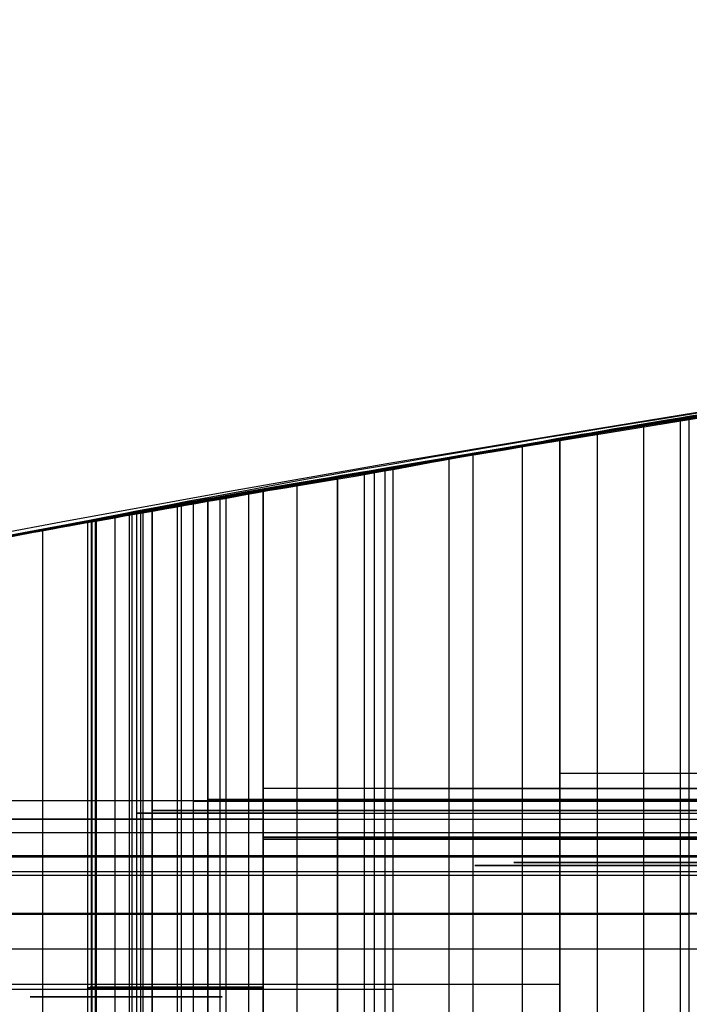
# Model space of a CAD drawing. Header units: millimetres. Extents: x -70 to 70, y -74 to 66.
# Tile 50 of 66: x 19.707 to 19.884, y 2.755 to 3.016. Entities that reach past the tile are written whole.
import ezdxf

# ---------------------------------------------------------------- set-up
doc = ezdxf.new("R2010")
doc.units = ezdxf.units.MM
doc.header["$MEASUREMENT"] = 0
doc.layers.add('Predefinito', color=7, linetype='Continuous', true_color=0x000000)

msp = doc.modelspace()

# ---------------------------------------------------------------- linework, layer by layer
at = {"layer": 'Predefinito', "color": 9, "true_color": 0xc4c4c4}
for centre, radius, start, end in [((-6.039613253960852e-14, -4.000000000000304, 3.999999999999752), 70.00000000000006, 359.9999999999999, 89.99999999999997), ((-5.684341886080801e-14, -4.0000000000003, 1.999999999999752), 70.00000000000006, 359.9999999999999, 89.99999999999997), ((0, -4.000000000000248, 2.999999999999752), 70, 270, 90.00000000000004), ((1.27897692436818e-13, -4.000000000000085, 1.999999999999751), 64.99999999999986, 4.775725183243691e-14, 90.00000000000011), ((1.172395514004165e-13, -4.000000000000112), 64.99999999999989, 9.786322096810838e-14, 90.00000000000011), ((0, -4.000000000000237, 0.9999999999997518), 65, 270, 90.00000000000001), ((-3.176258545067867e-08, -4.000000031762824, 1.999999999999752), 25.00000003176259, 7.27943635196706e-08, 89.99999999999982), ((5.329070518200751e-15, -4.000000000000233), 24.99999999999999, 359.9999999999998, 90.00000000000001), ((0, -4.000000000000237, 0.9999999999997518), 25, 270, 90.00000000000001), ((21, -4.000000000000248, 110.4999999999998), 7.000000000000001, 0, 180), ((21, -4.000000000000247, 215.009608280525), 6.999815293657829, 1.249936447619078e-10, 180.000000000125), ((21, -4.000000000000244, 5.99039171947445), 6.999815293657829, 1.608639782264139e-10, 180.0000000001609)]:
    msp.add_arc(centre, radius, start, end, dxfattribs=at)
for points, knots in [([(19.67330549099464, 2.873127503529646, 68.65919999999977), (19.67266556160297, 2.873003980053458, 68.64954157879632), (19.67253917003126, 2.872434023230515, 68.63225059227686), (19.67311595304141, 2.872658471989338, 68.60330805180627), (19.67134547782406, 2.873318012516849, 68.59264325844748), (19.72120818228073, 2.881791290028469, 68.57476058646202), (19.84533408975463, 2.910841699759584, 68.60109766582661), (20.29830944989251, 2.96639661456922, 68.62502850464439), (20.49872307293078, 2.985482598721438, 68.63172051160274), (20.93688217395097, 3.003140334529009, 68.63928188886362), (21.17186041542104, 3.000653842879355, 68.63918863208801), (21.75854951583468, 2.969751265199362, 68.63186177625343), (22.00125098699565, 2.931161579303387, 68.62295199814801), (22.206705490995, 2.895205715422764, 68.61019999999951)], [-1, -1, -1, -1, -0.9054139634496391, -0.9054139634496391, -0.8205992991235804, -0.8205992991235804, -0.551587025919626, -0.551587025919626, -0.4133001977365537, -0.4133001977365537, -0.2753169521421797, -0.2753169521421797, 0, 0, 0, 0]), ([(19.77130549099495, 2.891321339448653, 59.95179999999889), (19.74633937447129, 2.886870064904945, 59.95408889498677), (19.7159848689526, 2.881063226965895, 59.94039293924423), (19.68482217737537, 2.875617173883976, 59.89973767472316), (19.68984346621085, 2.876445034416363, 59.87319131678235), (19.70287957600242, 2.878024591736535, 59.82019883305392), (19.70511427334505, 2.878754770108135, 59.79533014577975), (19.70180380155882, 2.878729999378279, 59.74530104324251), (19.69634566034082, 2.87719291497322, 59.71800434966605), (19.69759214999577, 2.877829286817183, 59.67779828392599), (19.70171074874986, 2.878581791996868, 59.66709811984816), (19.72170887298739, 2.88223948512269, 59.65581053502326), (19.73607360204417, 2.884746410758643, 59.65408829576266), (19.78004636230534, 2.892421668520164, 59.65179975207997), (19.80814318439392, 2.897839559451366, 59.65210363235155), (19.88779778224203, 2.911290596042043, 59.65477531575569), (19.93560757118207, 2.918753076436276, 59.66005902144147), (20.07632299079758, 2.939496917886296, 59.67753162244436), (20.17292618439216, 2.951719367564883, 59.68720259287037), (20.37745636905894, 2.973021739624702, 59.69744072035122), (20.48276132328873, 2.98163302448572, 59.69961950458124), (20.58506852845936, 2.987697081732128, 59.70190816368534)], [0, 0, 0, 0, 0.06401746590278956, 0.06401746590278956, 0.1280349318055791, 0.1280349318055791, 0.1919441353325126, 0.1919441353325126, 0.2558533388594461, 0.2558533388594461, 0.2869977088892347, 0.2869977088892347, 0.3181420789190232, 0.3181420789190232, 0.3804308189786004, 0.3804308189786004, 0.5043404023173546, 0.5043404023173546, 0.7521340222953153, 0.7521340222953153, 1, 1, 1, 1]), ([(19.6729648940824, 2.873127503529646, 67.61326911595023), (19.68785935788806, 2.876000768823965, 67.60137004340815), (19.82084508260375, 2.902077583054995, 67.49192020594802), (20.15507428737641, 2.950868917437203, 67.2078379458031), (20.35795919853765, 2.972398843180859, 67.03188268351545), (20.51464310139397, 2.983205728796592, 66.88501127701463)], [0, 0, 0, 0, 0.5002975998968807, 0.5002975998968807, 1, 1, 1, 1]), ([(19.79090549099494, 2.894787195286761, 63.82039999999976), (19.74299671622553, 2.886385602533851, 63.68503406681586), (19.73103025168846, 2.88392107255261, 63.53797446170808), (19.75092833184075, 2.887623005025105, 63.24842597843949), (19.78402215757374, 2.894002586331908, 63.10729266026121), (19.97288023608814, 2.925333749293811, 62.71642257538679), (20.23161420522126, 2.963565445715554, 62.48329090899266), (20.51627191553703, 2.983270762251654, 62.46797999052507)], [0, 0, 0, 0, 0.2503993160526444, 0.2503993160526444, 0.5006086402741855, 0.5006086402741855, 1, 1, 1, 1]), ([(19.75660549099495, 2.888684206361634, 68.01729999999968), (19.75310480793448, 2.888052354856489, 68.0091050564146), (19.75169192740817, 2.887999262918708, 67.9999463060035), (19.75616877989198, 2.888750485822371, 67.98243941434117), (19.76149978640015, 2.889554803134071, 67.9743858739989), (19.78278123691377, 2.892803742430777, 67.96027566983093), (19.80239511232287, 2.896084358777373, 67.96288096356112), (19.85211846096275, 2.90568536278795, 67.97137024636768), (19.88589258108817, 2.910850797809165, 67.9756472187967), (19.98834149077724, 2.926849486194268, 67.98323691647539), (20.05791841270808, 2.936650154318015, 67.98348947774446), (20.26481184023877, 2.962652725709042, 67.99156284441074), (20.40161649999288, 2.975740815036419, 68.00134103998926), (20.54002379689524, 2.98487792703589, 68.00259253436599)], [0, 0, 0, 0, 0.03117487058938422, 0.03117487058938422, 0.06234974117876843, 0.06234974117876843, 0.1246994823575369, 0.1246994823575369, 0.2497163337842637, 0.2497163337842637, 0.4997428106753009, 0.4997428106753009, 1, 1, 1, 1]), ([(20.49176122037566, 2.981526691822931, 65.81959377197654), (20.42191723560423, 2.976445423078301, 65.82192671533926), (20.24181527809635, 2.960784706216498, 65.8351246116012), (19.91249873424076, 2.91699215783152, 65.86033922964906), (19.76000267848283, 2.889321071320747, 65.87263851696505), (19.74190549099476, 2.886014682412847, 65.87349999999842)], [0, 0, 0, 0, 0.4998212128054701, 0.4998212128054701, 1, 1, 1, 1]), ([(19.74190549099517, 2.886014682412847, 65.56969999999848), (19.76723843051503, 2.890643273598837, 65.57345440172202), (19.92221923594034, 2.918520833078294, 65.58611393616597), (20.25123110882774, 2.961821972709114, 65.61038374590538), (20.42733935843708, 2.976824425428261, 65.62212617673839), (20.49167819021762, 2.98150802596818, 65.62360231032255)], [0, 0, 0, 0, 0.4996489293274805, 0.4996489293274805, 1, 1, 1, 1]), ([(20.48670549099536, 2.981155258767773, 64.6190999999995), (20.35563477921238, 2.971518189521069, 64.7291431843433), (20.23112502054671, 2.959054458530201, 64.84692741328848), (20.00581930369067, 2.930457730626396, 65.10269745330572), (19.90363777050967, 2.91432486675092, 65.23958052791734), (19.80560549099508, 2.897348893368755, 65.37860000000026)], [0, 0, 0, 0, 0.5000090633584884, 0.5000090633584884, 1, 1, 1, 1]), ([(20.49197794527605, 2.981544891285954, 71.53551255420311), (20.43164362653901, 2.977161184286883, 71.53415783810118), (20.37132314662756, 2.971783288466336, 71.52896739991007), (20.25255960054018, 2.959777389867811, 71.50007536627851), (20.19428191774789, 2.953149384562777, 71.47813502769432), (20.02746070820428, 2.932496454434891, 71.39427025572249), (19.92692003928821, 2.917703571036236, 71.31431340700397), (19.84970549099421, 2.904840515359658, 71.2219000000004)], [0, 0, 0, 0, 0.2499898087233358, 0.2499898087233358, 0.4999796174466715, 0.4999796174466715, 1, 1, 1, 1]), ([(20.36934024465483, 2.971511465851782, 67.70609350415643), (20.36231786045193, 2.970876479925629, 67.70609621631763), (20.31377252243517, 2.966661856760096, 67.70319544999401), (20.17098672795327, 2.951081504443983, 67.701502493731), (20.0763720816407, 2.939415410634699, 67.70452389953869), (19.88332785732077, 2.911106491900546, 67.71225946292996), (19.78444553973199, 2.89392113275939, 67.71596385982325), (19.66041449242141, 2.870958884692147, 67.70644020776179), (19.63549187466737, 2.865951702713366, 67.69794586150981), (19.62804524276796, 2.864282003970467, 67.66419135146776), (19.64290776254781, 2.867329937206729, 67.63727830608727), (19.6729648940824, 2.873127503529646, 67.61326911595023)], [0, 0, 0, 0, 0.2381979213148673, 0.2381979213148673, 0.4761060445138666, 0.4761060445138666, 0.713778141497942, 0.713778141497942, 0.8545386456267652, 0.8545386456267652, 1, 1, 1, 1]), ([(19.67330549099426, 2.873127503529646, 61.4928999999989), (19.72952215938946, 2.883978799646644, 61.44241415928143), (19.78809370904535, 2.894222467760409, 61.39455452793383), (19.90383511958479, 2.913397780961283, 61.29702980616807), (19.96165471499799, 2.92232942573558, 61.24810375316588), (20.13479271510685, 2.947003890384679, 61.10058591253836), (20.2498439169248, 2.96063597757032, 61.00121474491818), (20.36420549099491, 2.971066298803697, 60.90000000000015)], [0, 0, 0, 0, 0.2500550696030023, 0.2500550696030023, 0.5001101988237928, 0.5001101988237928, 1, 1, 1, 1]), ([(20.23190549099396, 2.957731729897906, 64.46719999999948), (20.20561670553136, 2.954829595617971, 64.44774016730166), (20.18178945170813, 2.951909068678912, 64.42515482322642), (20.13477849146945, 2.946071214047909, 64.37929585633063), (20.1120539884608, 2.943153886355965, 64.35545513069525), (20.04632214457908, 2.934466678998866, 64.28149388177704), (20.00575615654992, 2.928761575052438, 64.22893442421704), (19.89463066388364, 2.912386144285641, 64.06385952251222), (19.83462817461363, 2.902454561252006, 63.94393760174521), (19.79090549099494, 2.894787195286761, 63.82039999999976)], [0, 0, 0, 0, 0.12500551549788, 0.12500551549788, 0.2500110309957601, 0.2500110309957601, 0.5000220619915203, 0.5000220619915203, 1, 1, 1, 1]), ([(20.07020549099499, 2.937973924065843, 58.69249999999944), (20.08568226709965, 2.940048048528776, 58.70483015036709), (20.10585962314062, 2.942647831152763, 58.71858976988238), (20.10576916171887, 2.942632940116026, 58.76140112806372), (20.08970674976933, 2.940548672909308, 58.7861184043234), (20.0541973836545, 2.935833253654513, 58.79723605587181), (20.03397785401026, 2.933051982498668, 58.78641638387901), (19.99402379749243, 2.92736198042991, 58.76847597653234), (19.97464635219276, 2.924501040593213, 58.76378186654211), (19.91705589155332, 2.9157608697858, 58.75567849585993), (19.87426635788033, 2.908954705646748, 58.75395347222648), (19.80687001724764, 2.897601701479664, 58.71169363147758), (19.79520986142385, 2.895445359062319, 58.66759520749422), (19.72359905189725, 2.883216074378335, 58.47397507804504), (19.68534671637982, 2.875464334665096, 58.3158745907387), (19.65150146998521, 2.868901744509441, 57.98631441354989), (19.66116187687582, 2.87087511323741, 57.81742207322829), (19.73546678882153, 2.88494084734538, 57.49176665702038), (19.79859404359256, 2.896673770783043, 57.33617018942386), (19.88400549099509, 2.910467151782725, 57.1979999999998)], [0, 0, 0, 0, 0.03125813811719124, 0.03125813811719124, 0.06251627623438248, 0.06251627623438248, 0.09377441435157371, 0.09377441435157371, 0.125032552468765, 0.125032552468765, 0.1874731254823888, 0.1874731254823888, 0.2499136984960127, 0.2499136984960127, 0.4998448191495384, 0.4998448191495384, 0.7500792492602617, 0.7500792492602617, 1, 1, 1, 1]), ([(19.67330549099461, 2.873127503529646, 70.4770999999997), (19.68638011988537, 2.875651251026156, 70.34087345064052), (19.6572011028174, 2.870898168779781, 70.18487054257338), (19.77246229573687, 2.892011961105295, 70.04639419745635), (19.80292575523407, 2.897085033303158, 70.02167461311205), (19.8665768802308, 2.90764900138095, 70.01245976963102), (19.89947127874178, 2.91312459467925, 70.03045343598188), (19.96798176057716, 2.923747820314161, 70.04348893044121), (20.00418045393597, 2.928775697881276, 70.0325301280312), (20.06805435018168, 2.937882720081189, 70.05782759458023), (20.10322779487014, 2.942358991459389, 70.10869764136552), (20.08000549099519, 2.939280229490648, 70.1341000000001)], [0, 0, 0, 0, 0.499727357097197, 0.499727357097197, 0.6247814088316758, 0.6247814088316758, 0.7497925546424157, 0.7497925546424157, 0.8748128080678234, 0.8748128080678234, 1, 1, 1, 1]), ([(20.08000549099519, 2.939280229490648, 70.1341000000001), (20.01773361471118, 2.9310243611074, 70.18789553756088), (19.96317099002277, 2.92309697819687, 70.25173456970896), (19.88055654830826, 2.910413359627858, 70.39684966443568), (19.85322155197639, 2.905655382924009, 70.47911936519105), (19.82163494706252, 2.899888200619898, 70.73944755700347), (19.86521924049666, 2.90825382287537, 70.92510864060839), (19.97220549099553, 2.924134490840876, 71.05039999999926)], [0, 0, 0, 0, 0.2501244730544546, 0.2501244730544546, 0.5001114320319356, 0.5001114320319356, 1, 1, 1, 1]), ([(19.97710549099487, 2.924860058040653, 57.49689999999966), (19.92672627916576, 2.917418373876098, 57.59037125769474), (19.88983568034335, 2.911275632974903, 57.690258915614), (19.83924099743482, 2.902920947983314, 57.89917024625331), (19.82509776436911, 2.90069538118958, 58.00845608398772), (19.830042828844, 2.901537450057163, 58.22502707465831), (19.84915175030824, 2.904908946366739, 58.33160504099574), (19.9308638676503, 2.918020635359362, 58.53000799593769), (19.99256343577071, 2.927568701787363, 58.62094461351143), (20.07020549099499, 2.937973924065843, 58.69249999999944)], [0, 0, 0, 0, 0.2502821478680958, 0.2502821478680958, 0.5003888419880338, 0.5003888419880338, 0.7502545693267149, 0.7502545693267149, 1, 1, 1, 1]), ([(19.94280549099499, 2.919706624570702, 68.94339999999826), (19.919912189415, 2.916208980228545, 68.9437570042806), (19.90571021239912, 2.913815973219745, 68.95205998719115), (19.8886235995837, 2.911096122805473, 68.9646190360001), (19.88578386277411, 2.910749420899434, 68.96904186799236), (19.89894360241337, 2.912871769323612, 69.17598592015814), (19.93046913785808, 2.917822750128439, 69.50982629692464), (19.9402963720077, 2.919302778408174, 69.62724564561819), (19.9385926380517, 2.919075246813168, 69.60658752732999), (19.94714648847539, 2.920349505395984, 69.689807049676), (19.94834924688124, 2.92070631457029, 69.70391742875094), (19.95432460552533, 2.921394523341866, 69.73639054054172), (19.95495655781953, 2.921070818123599, 69.74764442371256), (19.93556538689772, 2.918000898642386, 69.76012384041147), (19.91467893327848, 2.915393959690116, 69.7607898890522), (19.84218335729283, 2.903756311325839, 69.76352799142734), (19.78237989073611, 2.893545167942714, 69.76792796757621), (19.72688438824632, 2.883610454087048, 69.76613459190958), (19.71469785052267, 2.880988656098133, 69.76386630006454), (19.69358466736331, 2.876997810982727, 69.76208017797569), (19.68390749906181, 2.875184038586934, 69.76564976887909), (19.68601134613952, 2.875555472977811, 69.66973426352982), (19.69886114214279, 2.878011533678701, 69.5698517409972), (19.702531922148, 2.87870472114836, 69.21233168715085), (19.69278632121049, 2.876887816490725, 68.95322293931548), (19.67330549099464, 2.873127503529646, 68.65919999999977)], [0, 0, 0, 0, 0.06275122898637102, 0.06275122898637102, 0.125502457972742, 0.125502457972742, 0.2503989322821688, 0.2503989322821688, 0.3753169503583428, 0.3753169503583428, 0.5002271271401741, 0.5002271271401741, 0.5630806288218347, 0.5630806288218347, 0.6259341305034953, 0.6259341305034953, 0.7508135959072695, 0.7508135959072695, 0.8132190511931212, 0.8132190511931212, 0.8756245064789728, 0.8756245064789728, 0.9378122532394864, 0.9378122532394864, 1, 1, 1, 1]), ([(19.84970549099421, 2.904840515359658, 71.2219000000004), (19.80846447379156, 2.897970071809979, 71.17254144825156), (19.77660623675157, 2.892255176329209, 71.11582786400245), (19.72477539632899, 2.882988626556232, 70.99716131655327), (19.70549281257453, 2.879436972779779, 70.93440096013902), (19.66495793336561, 2.871807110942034, 70.74110753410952), (19.660982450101, 2.87074883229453, 70.60549563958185), (19.67330549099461, 2.873127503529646, 70.4770999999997)], [0, 0, 0, 0, 0.2500491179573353, 0.2500491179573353, 0.5000982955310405, 0.5000982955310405, 1, 1, 1, 1]), ([(19.75660549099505, 2.888684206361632, 68.33580000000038), (19.72823588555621, 2.883563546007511, 68.33693520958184), (19.70973752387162, 2.880082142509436, 68.29609878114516), (19.70956687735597, 2.880044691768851, 68.23880117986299), (19.72373278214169, 2.882694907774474, 68.21256939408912), (19.74287712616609, 2.886083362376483, 68.1726702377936), (19.7488001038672, 2.887153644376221, 68.15925880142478), (19.75652658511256, 2.888680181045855, 68.13165506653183), (19.75867756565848, 2.889077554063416, 68.11753332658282), (19.76170323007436, 2.889637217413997, 68.07473741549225), (19.75915272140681, 2.889143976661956, 68.04562734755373), (19.75660549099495, 2.888684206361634, 68.01729999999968)], [0, 0, 0, 0, 0.2500117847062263, 0.2500117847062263, 0.5000383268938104, 0.5000383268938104, 0.6250288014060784, 0.6250288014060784, 0.750016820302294, 0.750016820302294, 1, 1, 1, 1]), ([(19.74190549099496, 2.886014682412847, 62.01719999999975), (19.74585755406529, 2.886736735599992, 61.99426250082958), (19.73799432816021, 2.885781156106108, 61.96939805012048), (19.72851871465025, 2.883724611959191, 61.92164106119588), (19.72493647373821, 2.882861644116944, 61.8988730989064), (19.72476171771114, 2.882929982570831, 61.84515027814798), (19.73902604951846, 2.885566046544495, 61.82939696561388), (19.77130549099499, 2.891321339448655, 61.83100000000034)], [0, 0, 0, 0, 0.2499484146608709, 0.2499484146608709, 0.499935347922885, 0.499935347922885, 1, 1, 1, 1]), ([(19.77130549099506, 2.891321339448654, 62.19850000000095), (19.73979979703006, 2.885704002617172, 62.2000563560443), (19.72488687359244, 2.883026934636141, 62.18430722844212), (19.7264537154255, 2.883147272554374, 62.13252653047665), (19.73078010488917, 2.883975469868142, 62.11071383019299), (19.73608593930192, 2.884947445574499, 62.07593687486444), (19.73757974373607, 2.885162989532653, 62.0639978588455), (19.73937576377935, 2.885499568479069, 62.04024201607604), (19.7399692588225, 2.885660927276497, 62.02843775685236), (19.74190549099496, 2.886014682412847, 62.01719999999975)], [0, 0, 0, 0, 0.500079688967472, 0.500079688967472, 0.7500452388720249, 0.7500452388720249, 0.8750226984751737, 0.8750226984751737, 1, 1, 1, 1]), ([(19.74190549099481, 2.886014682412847, 59.22659999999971), (19.74386452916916, 2.886372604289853, 59.21486082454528), (19.74130295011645, 2.88594412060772, 59.20210728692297), (19.73534490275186, 2.884855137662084, 59.17677371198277), (19.73255500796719, 2.884299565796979, 59.16431176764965), (19.72672561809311, 2.883213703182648, 59.12882901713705), (19.72509452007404, 2.882925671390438, 59.10768609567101), (19.72662265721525, 2.883241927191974, 59.05684953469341), (19.73765188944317, 2.885321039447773, 59.03872871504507), (19.77130549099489, 2.891321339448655, 59.04040000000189)], [0, 0, 0, 0, 0.1249800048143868, 0.1249800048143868, 0.2499650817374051, 0.2499650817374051, 0.4999644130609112, 0.4999644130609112, 1, 1, 1, 1]), ([(19.77130549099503, 2.891321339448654, 59.40299999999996), (19.74060508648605, 2.885847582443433, 59.4045165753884), (19.7256770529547, 2.883179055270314, 59.38919115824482), (19.72757807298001, 2.883352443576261, 59.33894790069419), (19.73205106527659, 2.884205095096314, 59.31779445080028), (19.73720127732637, 2.885155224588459, 59.28395727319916), (19.73860801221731, 2.885337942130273, 59.27232352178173), (19.73989974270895, 2.885575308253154, 59.24911581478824), (19.74007643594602, 2.885680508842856, 59.23756026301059), (19.74190549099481, 2.886014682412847, 59.22659999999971)], [0, 0, 0, 0, 0.5000790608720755, 0.5000790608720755, 0.7500443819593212, 0.7500443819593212, 0.8750222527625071, 0.8750222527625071, 1, 1, 1, 1]), ([(19.74190549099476, 2.886014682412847, 65.87349999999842), (19.68937414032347, 2.876417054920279, 65.8757421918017), (19.70313903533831, 2.878821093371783, 65.86348289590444), (19.6927414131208, 2.876852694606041, 65.85038922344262), (19.69028202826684, 2.876382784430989, 65.84384855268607), (19.68686279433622, 2.875730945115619, 65.82432080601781), (19.68821416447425, 2.875988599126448, 65.81127265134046), (19.691563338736, 2.876626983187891, 65.77221510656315), (19.69621610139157, 2.877510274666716, 65.74619257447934), (19.6958622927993, 2.877443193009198, 65.69412510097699), (19.69123531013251, 2.876564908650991, 65.66810037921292), (19.68658498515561, 2.875677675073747, 65.62905087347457), (19.6858134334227, 2.875530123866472, 65.61597895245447), (19.68402242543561, 2.875187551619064, 65.5898268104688), (19.65428815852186, 2.870006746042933, 65.55671498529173), (19.74190549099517, 2.886014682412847, 65.56969999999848)], [0, 0, 0, 0, 0.06292499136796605, 0.06292499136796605, 0.1258499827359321, 0.1258499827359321, 0.2505001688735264, 0.2505001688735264, 0.4995117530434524, 0.4995117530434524, 0.7485026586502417, 0.7485026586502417, 0.8730892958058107, 0.8730892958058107, 1, 1, 1, 1]), ([(20.4917326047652, 2.816405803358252, 71.53550286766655), (20.46252484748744, 2.816405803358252, 71.53484327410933), (20.22209414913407, 2.816405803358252, 71.52559018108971), (19.98540378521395, 2.816405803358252, 71.3843079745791), (19.84970549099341, 2.816405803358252, 71.22190000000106)], [0.01906148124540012, 0.01906148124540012, 0.01906148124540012, 0.01906148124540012, 0.1352694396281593, 0.9807692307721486, 0.9807692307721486, 0.9807692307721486, 0.9807692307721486]), ([(20.58475909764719, 2.812455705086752, 59.89789731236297), (20.58474122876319, 2.812455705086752, 59.89789820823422), (20.31333627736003, 2.812455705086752, 59.91150544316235), (20.04189863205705, 2.812455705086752, 59.926991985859), (19.77130549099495, 2.812455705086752, 59.95179999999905)], [0.1184310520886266, 0.1184310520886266, 0.1184310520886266, 0.1184310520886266, 0.1184812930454, 0.8815253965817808, 0.8815253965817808, 0.8815253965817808, 0.8815253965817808]), ([(20.48670549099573, 2.812321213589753, 64.61910000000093), (20.37586244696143, 2.812321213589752, 64.71216061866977), (20.12474444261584, 2.812321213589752, 64.94462602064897), (19.91867954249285, 2.812321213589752, 65.21824980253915), (19.80560549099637, 2.812321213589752, 65.3786000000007)], [0.09932071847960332, 0.09932071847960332, 0.09932071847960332, 0.09932071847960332, 0.4395684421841, 0.9008420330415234, 0.9008420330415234, 0.9008420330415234, 0.9008420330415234]), ([(19.67330549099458, 2.809244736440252, 68.6591999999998), (19.67210528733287, 2.809244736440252, 68.64108540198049), (19.67349734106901, 2.809244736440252, 68.60122281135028), (19.67289571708, 2.809244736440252, 68.57354714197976), (20.0234771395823, 2.809244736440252, 68.61858401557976), (20.93433106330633, 2.809244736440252, 68.64441720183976), (21.7454953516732, 2.809244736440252, 68.63180016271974), (22.06206755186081, 2.809244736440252, 68.61917728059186), (22.20670549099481, 2.809244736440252, 68.61019999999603)], [0.01923076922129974, 0.01923076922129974, 0.01923076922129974, 0.01923076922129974, 0.1805513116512, 0.3418718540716, 0.501596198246, 0.6613205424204, 0.8210448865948, 0.9807692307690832, 0.9807692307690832, 0.9807692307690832, 0.9807692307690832]), ([(19.75660549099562, 2.809123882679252, 68.01729999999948), (19.75409367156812, 2.809123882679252, 68.01141993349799), (19.74991187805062, 2.809123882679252, 67.9944845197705), (19.76498552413, 2.809123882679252, 67.96480912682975), (19.79874037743, 2.809123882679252, 67.96183605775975), (19.90065019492, 2.809123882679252, 67.98145048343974), (20.15092207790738, 2.809123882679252, 67.98273006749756), (20.38720753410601, 2.809123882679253, 68.0012312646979), (20.54043180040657, 2.809123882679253, 68.00259845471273)], [0.02744265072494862, 0.02744265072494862, 0.02744265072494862, 0.02744265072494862, 0.04698737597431, 0.07926132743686, 0.1139655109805, 0.1408805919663, 0.4009694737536, 0.8700753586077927, 0.8700753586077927, 0.8700753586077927, 0.8700753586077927]), ([(20.53583334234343, 2.809554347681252, 68.31619751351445), (20.50801789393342, 2.809554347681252, 68.31673823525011), (20.24825952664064, 2.809554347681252, 68.32032438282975), (19.9885105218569, 2.809554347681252, 68.32652015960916), (19.75660549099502, 2.809554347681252, 68.3358000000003)], [0.1090835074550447, 0.1090835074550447, 0.1090835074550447, 0.1090835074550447, 0.1807748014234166, 0.7816118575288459, 0.7816118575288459, 0.7816118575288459, 0.7816118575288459]), ([(20.49165260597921, 2.806623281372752, 65.81959842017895), (20.4916369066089, 2.806623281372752, 65.81959894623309), (20.35314366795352, 2.806623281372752, 65.8242427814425), (19.77733716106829, 2.806623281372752, 65.87181338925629), (19.74190549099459, 2.806623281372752, 65.87349999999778)], [0.05980580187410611, 0.05980580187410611, 0.05980580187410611, 0.05980580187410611, 0.05988514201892, 0.7594604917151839, 0.7594604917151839, 0.7594604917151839, 0.7594604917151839]), ([(19.7419054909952, 2.806610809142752, 65.56969999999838), (19.79166835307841, 2.806610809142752, 65.57707492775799), (20.36418840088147, 2.806610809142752, 65.62066687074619), (20.49162023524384, 2.806610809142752, 65.62360033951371), (20.4916276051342, 2.806610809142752, 65.62360050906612)], [0.01957015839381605, 0.01957015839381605, 0.01957015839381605, 0.01957015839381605, 0.7672123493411, 0.7672555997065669, 0.7672555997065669, 0.7672555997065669, 0.7672555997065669]), ([(19.77130549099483, 2.804290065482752, 59.9517999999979), (19.74164315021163, 2.804290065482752, 59.95451944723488), (19.66981929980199, 2.804290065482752, 59.91608785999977), (19.713722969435, 2.804290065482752, 59.81109888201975), (19.698406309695, 2.804290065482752, 59.73973860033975), (19.695379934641, 2.804290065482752, 59.65620544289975), (19.862652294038, 2.804290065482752, 59.64596316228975), (20.1199012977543, 2.804290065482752, 59.69234813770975), (20.41064848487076, 2.804290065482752, 59.69800702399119), (20.58480266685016, 2.804290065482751, 59.7019021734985)], [0.04538729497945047, 0.04538729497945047, 0.04538729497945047, 0.04538729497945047, 0.1090425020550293, 0.1676780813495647, 0.2515794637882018, 0.2785976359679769, 0.3229099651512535, 0.5383366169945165, 0.9103949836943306, 0.9103949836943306, 0.9103949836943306, 0.9103949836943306]), ([(19.79090549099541, 2.805890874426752, 63.82039999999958), (19.74567739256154, 2.805890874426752, 63.69260887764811), (19.71470579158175, 2.805890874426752, 63.3648921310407), (19.859010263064, 2.805890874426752, 62.80389653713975), (20.26704643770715, 2.805890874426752, 62.48147240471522), (20.5161542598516, 2.805890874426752, 62.46799736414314)], [0.06570771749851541, 0.06570771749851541, 0.06570771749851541, 0.06570771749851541, 0.2725274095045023, 0.5535157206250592, 0.9340566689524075, 0.9340566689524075, 0.9340566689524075, 0.9340566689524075]), ([(19.672283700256, 2.800783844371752, 67.61380734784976), (19.70238164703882, 2.800783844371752, 67.58976758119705), (20.19557331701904, 2.800783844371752, 67.18318897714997), (20.50781984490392, 2.800783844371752, 66.89128462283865), (20.50857541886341, 2.800783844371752, 66.8905779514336)], [0, 0, 0, 0, 0.9148901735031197, 0.9171125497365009, 0.9171125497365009, 0.9171125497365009, 0.9171125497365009]), ([(20.23190549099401, 2.799279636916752, 64.46720000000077), (20.21524339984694, 2.799279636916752, 64.45486616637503), (20.01867629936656, 2.799279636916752, 64.28160505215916), (19.8713238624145, 2.799279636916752, 64.04762056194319), (19.79090549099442, 2.799279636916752, 63.82039999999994)], [0.01923076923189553, 0.01923076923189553, 0.01923076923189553, 0.01923076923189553, 0.09538028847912, 0.9807692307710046, 0.9807692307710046, 0.9807692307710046, 0.9807692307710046]), ([(19.67330549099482, 2.794701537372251, 61.49289999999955), (19.70827038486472, 2.794701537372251, 61.46149948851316), (19.94085862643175, 2.794701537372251, 61.26646855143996), (20.17214358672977, 2.794701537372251, 61.06998276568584), (20.36420549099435, 2.794701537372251, 60.89999999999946)], [0.1087408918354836, 0.1087408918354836, 0.1087408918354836, 0.1087408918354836, 0.2299127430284, 0.8912192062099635, 0.8912192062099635, 0.8912192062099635, 0.8912192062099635]), ([(20.35440549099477, 2.794251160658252, 61.57129999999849), (20.32922416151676, 2.794251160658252, 61.57186544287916), (20.10215188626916, 2.794251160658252, 61.57230720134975), (19.87509659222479, 2.794251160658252, 61.57547326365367), (19.67330549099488, 2.794251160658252, 61.58109999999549)], [0.0192307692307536, 0.0192307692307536, 0.0192307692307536, 0.0192307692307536, 0.1258951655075, 0.9807692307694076, 0.9807692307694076, 0.9807692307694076, 0.9807692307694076]), ([(20.3698097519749, 2.790403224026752, 67.70608051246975), (20.35903500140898, 2.790403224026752, 67.70609999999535), (20.1666820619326, 2.790403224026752, 67.69395429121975), (19.78801622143, 2.790403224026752, 67.72139847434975), (19.60304224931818, 2.790403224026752, 67.69925895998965), (19.64650427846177, 2.790403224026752, 67.63441469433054), (19.67330549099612, 2.790403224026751, 67.61300000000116)], [0, 0, 0, 0, 0.3126735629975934, 0.6253471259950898, 0.742278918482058, 0.8590197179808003, 0.8590197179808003, 0.8590197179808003, 0.8590197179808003]), ([(20.0800054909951, 2.792873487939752, 70.1341000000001), (19.9876673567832, 2.792873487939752, 70.2138692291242), (19.78365657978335, 2.792873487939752, 70.48954349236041), (19.83730804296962, 2.792873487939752, 70.89242189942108), (19.97220549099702, 2.792873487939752, 71.05039999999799)], [0.0192307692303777, 0.0192307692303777, 0.0192307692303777, 0.0192307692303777, 0.375033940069, 0.9807692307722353, 0.9807692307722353, 0.9807692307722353, 0.9807692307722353]), ([(19.97710549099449, 2.792045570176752, 57.49689999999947), (19.92345021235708, 2.792045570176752, 57.59644950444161), (19.81776490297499, 2.792045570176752, 57.89086984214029), (19.80855774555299, 2.792045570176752, 58.34320529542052), (19.98689716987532, 2.792045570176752, 58.61572256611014), (20.0702054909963, 2.792045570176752, 58.69249999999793)], [0.01923076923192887, 0.01923076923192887, 0.01923076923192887, 0.01923076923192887, 0.2752810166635, 0.7242583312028, 0.9807692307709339, 0.9807692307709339, 0.9807692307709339, 0.9807692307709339]), ([(19.68800549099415, 2.789499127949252, 65.11399999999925), (19.7108938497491, 2.789499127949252, 65.07391146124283), (19.85797188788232, 2.789499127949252, 64.83292452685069), (20.04593673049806, 2.789499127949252, 64.62226871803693), (20.23190549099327, 2.789499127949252, 64.46719999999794)], [0.01923076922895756, 0.01923076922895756, 0.01923076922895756, 0.01923076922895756, 0.1759684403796, 0.9807692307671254, 0.9807692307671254, 0.9807692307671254, 0.9807692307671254]), ([(19.6733054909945, 2.779449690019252, 70.47709999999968), (19.68633005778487, 2.779449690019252, 70.34139505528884), (19.64895786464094, 2.779449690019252, 70.1453908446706), (19.837802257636, 2.779449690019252, 69.99329059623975), (19.943289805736, 2.779449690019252, 70.05531068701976), (20.04967939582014, 2.779449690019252, 70.02000072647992), (20.09884696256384, 2.779449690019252, 70.11348973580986), (20.08000549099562, 2.779449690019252, 70.13410000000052)], [0.01923076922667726, 0.01923076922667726, 0.01923076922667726, 0.01923076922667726, 0.5000143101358, 0.6275795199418, 0.7516313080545, 0.8817225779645, 0.9807692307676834, 0.9807692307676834, 0.9807692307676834, 0.9807692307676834]), ([(20.07020549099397, 2.779208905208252, 58.69250000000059), (20.08338587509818, 2.779208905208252, 58.7030006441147), (20.12244227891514, 2.779208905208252, 58.72875040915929), (20.0770118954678, 2.779208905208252, 58.81528071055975), (19.990617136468, 2.779208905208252, 58.75769087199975), (19.906706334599, 2.779208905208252, 58.76147919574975), (19.821653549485, 2.779208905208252, 58.73100159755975), (19.773944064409, 2.779208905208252, 58.61590876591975), (19.696603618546, 2.779208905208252, 58.37821181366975), (19.61537018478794, 2.779208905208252, 57.8691335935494), (19.74184511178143, 2.779208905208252, 57.42797299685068), (19.88400549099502, 2.779208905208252, 57.19799999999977)], [0.01923076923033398, 0.01923076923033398, 0.01923076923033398, 0.01923076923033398, 0.04448158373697, 0.07731287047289, 0.1134987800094, 0.1665925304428, 0.2086851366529, 0.2321510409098, 0.3447305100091, 0.5821295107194, 0.9807692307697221, 0.9807692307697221, 0.9807692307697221, 0.9807692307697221]), ([(19.94280549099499, 2.769950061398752, 68.94339999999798), (19.92001075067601, 2.769950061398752, 68.94375546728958), (19.89162883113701, 2.769950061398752, 68.96024773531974), (19.881515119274, 2.769950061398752, 68.97521838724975), (19.942267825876, 2.769950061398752, 69.63683558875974), (19.934374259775, 2.769950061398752, 69.56860270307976), (19.946744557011, 2.769950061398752, 69.68327768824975), (19.94829458, 2.769950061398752, 69.71247768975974), (19.961494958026, 2.769950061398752, 69.76008892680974), (19.867315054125, 2.769950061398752, 69.76160321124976), (19.747422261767, 2.769950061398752, 69.77034587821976), (19.701125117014, 2.769950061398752, 69.76130524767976), (19.67444564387, 2.769950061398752, 69.76375486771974), (19.71174557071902, 2.769950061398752, 69.45845723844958), (19.69271372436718, 2.769950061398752, 68.95212723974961), (19.67330549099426, 2.769950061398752, 68.65919999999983)], [0.01943596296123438, 0.01943596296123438, 0.01943596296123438, 0.01943596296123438, 0.07965522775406, 0.1398744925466, 0.2314670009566, 0.3302182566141, 0.4038040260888, 0.4911062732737, 0.5718832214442, 0.6319637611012, 0.751988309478, 0.8118393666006, 0.8716904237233, 0.9314622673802, 0.9912341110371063, 0.9912341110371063, 0.9912341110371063, 0.9912341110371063]), ([(19.84970549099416, 2.760643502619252, 71.22190000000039), (19.83273864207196, 2.760643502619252, 71.20159354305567), (19.68478513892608, 2.760643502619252, 70.99007759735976), (19.65124943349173, 2.760643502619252, 70.70690542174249), (19.67330549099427, 2.760643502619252, 70.47709999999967)], [0.01923076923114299, 0.01923076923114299, 0.01923076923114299, 0.01923076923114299, 0.1181104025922, 0.9807692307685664, 0.9807692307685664, 0.9807692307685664, 0.9807692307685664]), ([(19.74190549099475, 2.759898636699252, 59.2265999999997), (19.74439878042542, 2.759898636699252, 59.21165943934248), (19.7320790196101, 2.759898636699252, 59.16934613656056), (19.719929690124, 2.759898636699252, 59.07517842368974), (19.73131148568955, 2.759898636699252, 59.03841384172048), (19.77130549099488, 2.759898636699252, 59.04040000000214)], [0.01923076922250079, 0.01923076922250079, 0.01923076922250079, 0.01923076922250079, 0.172250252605, 0.4094889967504, 0.9807692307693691, 0.9807692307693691, 0.9807692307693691, 0.9807692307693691]), ([(19.74190549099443, 2.759740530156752, 62.01719999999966), (19.74495613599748, 2.759740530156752, 61.99949426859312), (19.73349712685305, 2.759740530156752, 61.94973177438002), (19.71605648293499, 2.759740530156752, 61.85429889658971), (19.73966575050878, 2.759740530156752, 61.82942872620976), (19.77130549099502, 2.759740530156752, 61.83099999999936)], [0.01923076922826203, 0.01923076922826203, 0.01923076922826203, 0.01923076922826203, 0.2048447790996, 0.5096004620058, 0.9807692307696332, 0.9807692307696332, 0.9807692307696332, 0.9807692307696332]), ([(19.77130549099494, 2.759839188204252, 62.1984999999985), (19.7404774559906, 2.759839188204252, 62.2000228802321), (19.71452973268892, 2.759839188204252, 62.17392060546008), (19.73829043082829, 2.759839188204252, 62.07952035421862), (19.73956227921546, 2.759839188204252, 62.03079983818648), (19.74190549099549, 2.759839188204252, 62.01719999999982)], [0.01923076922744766, 0.01923076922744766, 0.01923076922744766, 0.01923076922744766, 0.4895950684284, 0.8353019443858, 0.9807692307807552, 0.9807692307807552, 0.9807692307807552, 0.9807692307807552]), ([(19.77130549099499, 2.759925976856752, 59.40299999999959), (19.74128900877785, 2.759925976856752, 59.4044827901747), (19.71507752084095, 2.759925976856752, 59.37886847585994), (19.74007656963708, 2.759925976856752, 59.28677767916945), (19.7398082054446, 2.759925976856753, 59.23916758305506), (19.74190549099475, 2.759925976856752, 59.2265999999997)], [0.01923076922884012, 0.01923076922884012, 0.01923076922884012, 0.01923076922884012, 0.4892282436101, 0.8429395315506, 0.9807692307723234, 0.9807692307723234, 0.9807692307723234, 0.9807692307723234]), ([(19.75660549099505, 2.757345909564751, 68.33580000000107), (19.73565939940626, 2.757345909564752, 68.33663817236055), (19.682849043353, 2.757345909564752, 68.25942165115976), (19.76905240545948, 2.757345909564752, 68.15966406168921), (19.76072628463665, 2.757345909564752, 68.06312669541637), (19.75660549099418, 2.757345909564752, 68.0172999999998)], [0.01923076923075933, 0.01923076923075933, 0.01923076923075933, 0.01923076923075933, 0.1964631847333, 0.5917598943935, 0.9807692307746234, 0.9807692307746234, 0.9807692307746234, 0.9807692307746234])]:
    msp.add_open_spline(points, degree=3, knots=knots, dxfattribs=at)
for points, degree in [([(20.58488395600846, 2.987681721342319, 59.89789071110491), (20.31076948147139, 2.971411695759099, 59.91163319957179), (20.04035199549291, 2.939291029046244, 59.92713366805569), (19.77130549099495, 2.891321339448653, 59.95179999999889)], 3), ([(20.53612973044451, 2.984616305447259, 68.31619199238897), (20.27284307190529, 2.967129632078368, 68.32131010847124), (20.01119308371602, 2.934637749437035, 68.32561234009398), (19.75660549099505, 2.888684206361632, 68.33580000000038)], 3), ([(20.35440549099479, 2.970165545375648, 61.5712999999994), (20.1259649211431, 2.949006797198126, 61.57456666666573), (19.89856573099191, 2.916608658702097, 61.57783333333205), (19.67330549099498, 2.873127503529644, 61.58109999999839)], 3), ([(19.77130549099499, 2.891321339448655, 61.83100000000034), (20.04082744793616, 2.939375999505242, 61.84438483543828), (20.20277922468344, 2.954793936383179, 61.8479162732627), (20.27110549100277, 2.961947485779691, 61.85059999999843)], 3), ([(20.27110549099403, 2.961947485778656, 62.17890000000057), (20.20277800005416, 2.954793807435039, 62.18155070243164), (20.04083092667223, 2.939376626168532, 62.18518565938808), (19.77130549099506, 2.891321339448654, 62.19850000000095)], 3), ([(19.77130549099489, 2.891321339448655, 59.04040000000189), (20.0355724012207, 2.938439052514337, 59.05352386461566), (20.1943281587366, 2.953806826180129, 59.05736925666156), (20.26130549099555, 2.960914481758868, 59.06000000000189)], 3), ([(20.26130549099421, 2.960914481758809, 59.38339999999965), (20.19432697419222, 2.95380669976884, 59.38599837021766), (20.03557588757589, 2.938439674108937, 59.38994525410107), (19.77130549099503, 2.891321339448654, 59.40299999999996)], 3), ([(19.68800549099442, 2.875948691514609, 65.1139999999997), (19.82843618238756, 2.902744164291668, 64.86803823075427), (20.00955061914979, 2.933185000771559, 64.65260901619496), (20.23190549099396, 2.957731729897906, 64.46719999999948)], 3), ([(19.88168064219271, 2.657376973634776, 58.40970353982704), (19.88168064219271, 2.783750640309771, 58.40970353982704), (19.88168064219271, 2.910124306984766, 58.40970353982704)], 2), ([(19.88400549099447, 2.657105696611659, 57.19800000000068), (19.88400549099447, 2.783786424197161, 57.19800000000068), (19.88400549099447, 2.910467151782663, 57.19800000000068)], 2), ([(19.87196567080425, 2.655393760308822, 70.43530521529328), (19.87196567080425, 2.782107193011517, 70.43530521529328), (19.87196567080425, 2.908820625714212, 70.43530521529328)], 2), ([(19.85973437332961, 2.652792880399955, 57.81521581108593), (19.85973437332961, 2.779549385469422, 57.81521581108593), (19.85973437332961, 2.90630589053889, 57.81521581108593)], 2), ([(19.83990549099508, 2.649590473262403, 70.01650000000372), (19.83990549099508, 2.776406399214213, 70.01650000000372), (19.83990549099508, 2.903222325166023, 70.01650000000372)], 2), ([(19.84970549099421, 2.904840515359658, 71.2219000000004), (19.84970549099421, 2.778052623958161, 71.2219000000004), (19.8497054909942, 2.651264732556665, 71.2219000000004)], 2), ([(19.84970549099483, 2.651264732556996, 71.22190000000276), (19.84970549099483, 2.778052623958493, 71.22190000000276), (19.84970549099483, 2.90484051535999, 71.22190000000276)], 2), ([(19.82043619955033, 2.646310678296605, 58.71569788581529), (19.82043619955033, 2.773117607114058, 58.71569788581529), (19.82043619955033, 2.899924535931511, 58.71569788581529)], 2), ([(19.82682194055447, 2.647201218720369, 67.96708434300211), (19.82682194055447, 2.773997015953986, 67.96708434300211), (19.82682194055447, 2.900792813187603, 67.96708434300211)], 2), ([(19.80560549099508, 2.897348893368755, 65.37860000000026), (19.7604995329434, 2.889538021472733, 65.29327416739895), (19.72076336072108, 2.882199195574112, 65.20479655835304), (19.68800549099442, 2.875948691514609, 65.1139999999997)], 3), ([(19.80560549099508, 2.897348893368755, 65.37860000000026), (19.80560549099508, 2.770418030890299, 65.37860000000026), (19.80560549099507, 2.643487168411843, 65.37860000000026)], 2), ([(19.79090549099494, 2.894787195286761, 63.82039999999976), (19.79090549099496, 2.767807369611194, 63.82039999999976), (19.79090549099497, 2.640827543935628, 63.82039999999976)], 2), ([(19.79090549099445, 2.640827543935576, 63.82039999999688), (19.79090549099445, 2.76780736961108, 63.82039999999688), (19.79090549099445, 2.894787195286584, 63.82039999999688)], 2), ([(19.79090549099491, 2.64082754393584, 63.82040000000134), (19.79090549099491, 2.767807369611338, 63.82040000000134), (19.79090549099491, 2.894787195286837, 63.82040000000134)], 2), ([(19.79805652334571, 2.642099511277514, 58.67352279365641), (19.79805652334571, 2.769041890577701, 58.6735227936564), (19.79805652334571, 2.895984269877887, 58.6735227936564)], 2), ([(19.8007054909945, 2.642467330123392, 67.96339999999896), (19.8007054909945, 2.769158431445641, 67.96339999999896), (19.8007054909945, 2.895849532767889, 67.96339999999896)], 2), ([(19.80351906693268, 2.643063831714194, 71.15733337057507), (19.80351906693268, 2.770002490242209, 71.15733337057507), (19.80351906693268, 2.896941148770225, 71.15733337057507)], 2), ([(19.78027473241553, 2.638610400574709, 61.40106098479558), (19.78027473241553, 2.765630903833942, 61.40106098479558), (19.78027473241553, 2.892651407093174, 61.40106098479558)], 2), ([(19.75992981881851, 2.635131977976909, 64.99615219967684), (19.75992981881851, 2.762216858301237, 64.99615219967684), (19.75992981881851, 2.889301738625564, 64.99615219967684)], 2), ([(19.76744362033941, 2.636631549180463, 67.97048401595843), (19.76744362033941, 2.763546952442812, 67.97048401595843), (19.76744362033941, 2.890462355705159, 67.97048401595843)], 2), ([(19.77130549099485, 2.637229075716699, 59.04040000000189), (19.77130549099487, 2.764275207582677, 59.04040000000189), (19.77130549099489, 2.891321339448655, 59.04040000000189)], 2), ([(19.77130549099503, 2.891321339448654, 59.40299999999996), (19.77130549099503, 2.764275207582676, 59.40299999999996), (19.77130549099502, 2.637229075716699, 59.40299999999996)], 2), ([(19.77130549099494, 2.637229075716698, 59.95179999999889), (19.77130549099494, 2.764275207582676, 59.95179999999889), (19.77130549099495, 2.891321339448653, 59.95179999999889)], 2), ([(19.77130549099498, 2.637229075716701, 61.83100000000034), (19.77130549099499, 2.764275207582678, 61.83100000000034), (19.77130549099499, 2.891321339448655, 61.83100000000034)], 2), ([(19.77130549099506, 2.891321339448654, 62.19850000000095), (19.77130549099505, 2.764275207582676, 62.19850000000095), (19.77130549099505, 2.637229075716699, 62.19850000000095)], 2), ([(19.77130549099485, 2.637229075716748, 59.04040000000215), (19.77130549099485, 2.764275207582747, 59.04040000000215), (19.77130549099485, 2.891321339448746, 59.04040000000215)], 2), ([(19.77130549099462, 2.637229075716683, 59.4029999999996), (19.77130549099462, 2.764275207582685, 59.4029999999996), (19.77130549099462, 2.891321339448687, 59.4029999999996)], 2), ([(19.77130549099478, 2.637229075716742, 59.95179999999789), (19.77130549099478, 2.764275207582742, 59.95179999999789), (19.77130549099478, 2.891321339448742, 59.95179999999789)], 2), ([(19.77130549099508, 2.637229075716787, 61.83100000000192), (19.77130549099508, 2.764275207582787, 61.83100000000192), (19.77130549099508, 2.891321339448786, 61.83100000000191)], 2), ([(19.77130549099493, 2.63722907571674, 61.83099999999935), (19.77130549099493, 2.764275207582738, 61.83099999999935), (19.77130549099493, 2.891321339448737, 61.83099999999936)], 2), ([(19.77130549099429, 2.637229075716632, 62.19849999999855), (19.77130549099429, 2.764275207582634, 62.19849999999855), (19.77130549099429, 2.891321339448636, 62.19849999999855)], 2), ([(19.74857313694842, 2.633319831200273, 70.07509997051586), (19.74857313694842, 2.76047775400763, 70.07509997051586), (19.74857313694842, 2.887635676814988, 70.07509997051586)], 2), ([(19.74963952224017, 2.633082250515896, 68.15515890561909), (19.74963952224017, 2.760205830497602, 68.15515890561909), (19.74963952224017, 2.887329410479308, 68.15515890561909)], 2), ([(19.75281832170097, 2.633987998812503, 67.99852558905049), (19.75281832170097, 2.761076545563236, 67.99852558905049), (19.75281832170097, 2.888165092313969, 67.99852558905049)], 2), ([(19.75660549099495, 2.888684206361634, 68.01729999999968), (19.75660549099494, 2.761587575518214, 68.01729999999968), (19.75660549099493, 2.634490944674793, 68.01729999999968)], 2), ([(19.75660549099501, 2.634490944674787, 68.33580000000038), (19.75660549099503, 2.76158757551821, 68.33580000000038), (19.75660549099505, 2.888684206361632, 68.33580000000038)], 2), ([(19.75660549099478, 2.634490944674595, 68.0172999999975), (19.75660549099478, 2.761587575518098, 68.0172999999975), (19.75660549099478, 2.8886842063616, 68.01729999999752)], 2), ([(19.75660549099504, 2.634490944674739, 68.33580000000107), (19.75660549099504, 2.761587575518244, 68.33580000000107), (19.75660549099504, 2.888684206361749, 68.33580000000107)], 2), ([(19.75660549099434, 2.634490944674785, 68.0173000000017), (19.75660549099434, 2.761587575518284, 68.0173000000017), (19.75660549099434, 2.888684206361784, 68.0173000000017)], 2), ([(19.76150549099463, 2.634903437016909, 59.65290000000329), (19.76150549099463, 2.762055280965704, 59.65290000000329), (19.76150549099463, 2.889207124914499, 59.65290000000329)], 2), ([(19.73210549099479, 2.629857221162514, 68.5857000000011), (19.73210549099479, 2.757054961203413, 68.5857000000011), (19.73210549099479, 2.884252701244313, 68.5857000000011)], 2), ([(19.73587362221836, 2.630628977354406, 59.17910686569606), (19.73587362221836, 2.757785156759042, 59.17910686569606), (19.73587362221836, 2.884941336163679, 59.17910686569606)], 2), ([(19.73664868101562, 2.63114109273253, 61.96197884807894), (19.73664868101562, 2.758283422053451, 61.96197884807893), (19.73664868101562, 2.885425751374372, 61.96197884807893)], 2), ([(19.73785588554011, 2.630903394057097, 62.05961444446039), (19.73785588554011, 2.758062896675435, 62.05961444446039), (19.73785588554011, 2.885222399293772, 62.05961444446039)], 2), ([(19.7389327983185, 2.631090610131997, 59.26582572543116), (19.7389327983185, 2.758246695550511, 59.26582572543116), (19.7389327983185, 2.885402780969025, 59.26582572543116)], 2), ([(19.73955426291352, 2.630643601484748, 63.4169791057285), (19.73955426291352, 2.758075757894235, 63.4169791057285), (19.73955426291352, 2.885507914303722, 63.4169791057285)], 2), ([(19.74190549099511, 2.632143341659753, 69.76659999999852), (19.74190549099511, 2.759219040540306, 69.76659999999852), (19.74190549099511, 2.886294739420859, 69.76659999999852)], 2), ([(19.74190549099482, 2.631719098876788, 59.22659999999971), (19.74190549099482, 2.758866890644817, 59.22659999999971), (19.74190549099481, 2.886014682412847, 59.22659999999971)], 2), ([(19.74190549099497, 2.631719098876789, 62.01719999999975), (19.74190549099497, 2.758866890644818, 62.01719999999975), (19.74190549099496, 2.886014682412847, 62.01719999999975)], 2), ([(19.74190549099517, 2.886014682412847, 65.56969999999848), (19.74190549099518, 2.758866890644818, 65.56969999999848), (19.74190549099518, 2.631719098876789, 65.56969999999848)], 2), ([(19.74190549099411, 2.631719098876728, 65.87349999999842), (19.74190549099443, 2.758866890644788, 65.87349999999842), (19.74190549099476, 2.886014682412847, 65.87349999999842)], 2), ([(19.74190549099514, 2.63171909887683, 59.22659999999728), (19.74190549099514, 2.758866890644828, 59.22659999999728), (19.74190549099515, 2.886014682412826, 59.22659999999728)], 2), ([(19.74190549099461, 2.631719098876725, 59.22660000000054), (19.74190549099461, 2.758866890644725, 59.22660000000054), (19.74190549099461, 2.886014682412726, 59.22660000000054)], 2), ([(19.74190549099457, 2.631719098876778, 62.01719999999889), (19.74190549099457, 2.758866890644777, 62.01719999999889), (19.74190549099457, 2.886014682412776, 62.01719999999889)], 2), ([(19.74190549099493, 2.631719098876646, 62.01720000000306), (19.74190549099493, 2.758866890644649, 62.01720000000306), (19.74190549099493, 2.886014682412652, 62.01720000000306)], 2), ([(19.74190549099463, 2.812573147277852, 65.87349999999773), (19.74190549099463, 2.849293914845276, 65.87349999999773), (19.74190549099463, 2.8860146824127, 65.87349999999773)], 2), ([(19.74190549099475, 2.631719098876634, 65.5696999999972), (19.74190549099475, 2.758866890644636, 65.5696999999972), (19.74190549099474, 2.886014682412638, 65.5696999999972)], 2), ([(19.7419054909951, 2.631719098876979, 65.87349999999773), (19.7419054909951, 2.758866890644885, 65.87349999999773), (19.7419054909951, 2.88601468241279, 65.87349999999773)], 2), ([(19.72488809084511, 2.628472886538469, 61.87885882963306), (19.72488809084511, 2.755681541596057, 61.87885882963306), (19.72488809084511, 2.882890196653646, 61.87885882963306)], 2), ([(19.72588558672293, 2.628680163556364, 62.15198856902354), (19.72588558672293, 2.75589299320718, 62.15198856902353), (19.72588558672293, 2.883105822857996, 62.15198856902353)], 2), ([(19.72600991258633, 2.628689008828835, 59.11154460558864), (19.72600991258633, 2.755893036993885, 59.11154460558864), (19.72600991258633, 2.883097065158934, 59.11154460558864)], 2), ([(19.7260240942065, 2.628676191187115, 58.45608310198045), (19.7260240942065, 2.755882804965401, 58.45608310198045), (19.7260240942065, 2.883089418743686, 58.45608310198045)], 2), ([(19.72688307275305, 2.628875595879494, 59.35790738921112), (19.72688307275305, 2.756083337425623, 59.35790738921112), (19.72688307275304, 2.883291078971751, 59.35790738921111)], 2), ([(19.72720549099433, 2.628912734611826, 67.71100000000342), (19.72720549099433, 2.75606988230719, 67.71100000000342), (19.72720549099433, 2.883227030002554, 67.71100000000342)], 2), ([(19.71294274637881, 2.62616452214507, 68.29053924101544), (19.71294274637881, 2.753414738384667, 68.29053924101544), (19.71294274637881, 2.880664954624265, 68.29053924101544)], 2), ([(19.77130549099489, 2.799588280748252, 61.83100000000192), (20.04156996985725, 2.799588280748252, 61.84442171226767), (20.20312353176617, 2.799588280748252, 61.84792979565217), (20.27110549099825, 2.799588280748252, 61.85059999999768)], 3), ([(20.27110549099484, 2.799588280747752, 62.17890000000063), (20.20312224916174, 2.799588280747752, 62.1815373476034), (20.04157347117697, 2.799588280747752, 62.1851489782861), (19.77130549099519, 2.799588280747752, 62.19850000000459)], 3), ([(19.77130549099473, 2.799071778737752, 59.04040000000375), (20.03627888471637, 2.799071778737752, 59.05355894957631), (20.19465444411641, 2.799071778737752, 59.05738207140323), (20.26130549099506, 2.799071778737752, 59.06000000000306)], 3), ([(20.26130549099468, 2.799071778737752, 59.38340000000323), (20.19465318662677, 2.799071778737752, 59.38598571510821), (20.03628231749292, 2.799071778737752, 59.38991035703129), (19.77130549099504, 2.799071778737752, 59.40300000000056)], 3), ([(19.80560549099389, 2.759307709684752, 65.37860000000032), (19.76049751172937, 2.759307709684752, 65.29327034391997), (19.72076122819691, 2.759307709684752, 65.20479064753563), (19.68800549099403, 2.759307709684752, 65.11400000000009)], 3)]:
    msp.add_open_spline(points, degree=degree, dxfattribs=at)

doc.saveas('drawing.dxf')
